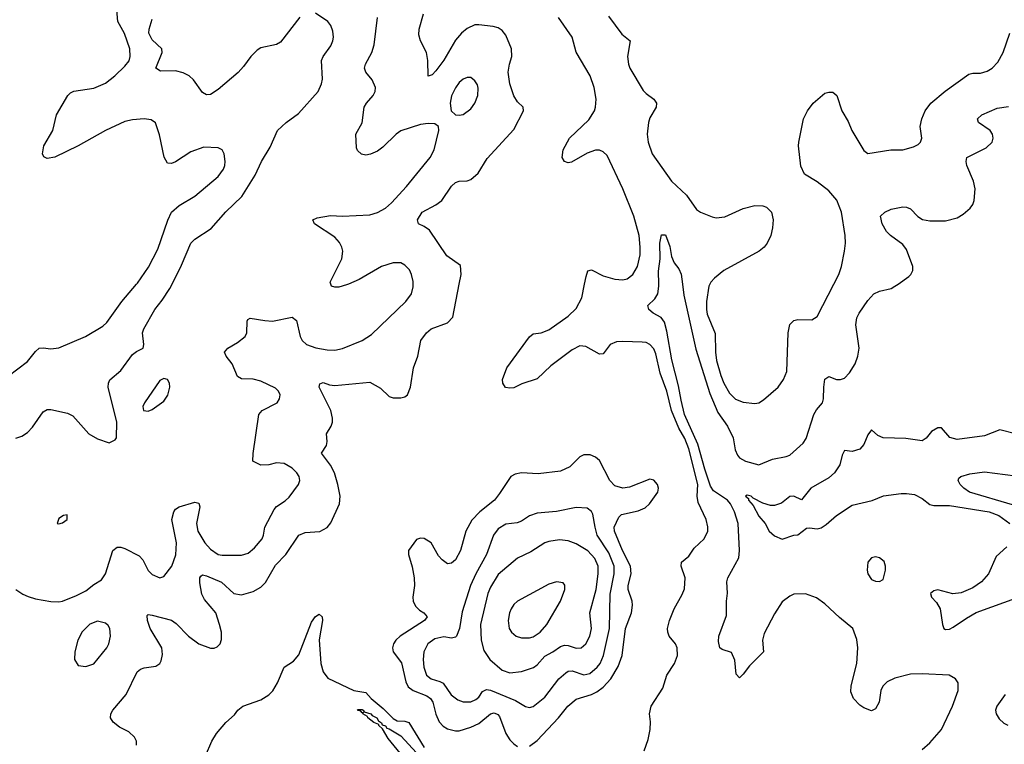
# Model space of a CAD drawing. Header units: inches. Extents: x 1550315 to 1685896, y 510706 to 640504.
# Tile 128 of 256: x 1601809 to 1606872, y 557634 to 561359. Entities that reach past the tile are written whole.
import ezdxf

# ---------------------------------------------------------------- set-up
doc = ezdxf.new("R2010")
doc.units = ezdxf.units.IN
doc.header["$MEASUREMENT"] = 0
doc.layers.add('B6505', color=7, linetype='Continuous')
doc.layers.add('B6506', color=7, linetype='Continuous')

msp = doc.modelspace()

# ---------------------------------------------------------------- linework, layer by layer
at = {"layer": 'B6505', "color": 5}
for points, elevation in [([(1601750, 559526.4), (1601850, 559602.6), (1601890, 559654), (1601910, 559670.3), (1601930, 559672.9), (1601970, 559667.1), (1602010, 559672.4), (1602148.6, 559731.4), (1602237, 559783), (1602256.9, 559803.1), (1602335.3, 559910), (1602409.7, 560000)], 580), ([(1601790, 559207.4), (1601821.3, 559218.7), (1601850, 559237.1), (1601876.1, 559263.9), (1601930, 559344), (1601950, 559355.5), (1601970, 559355.5), (1602055.6, 559335.6), (1602083.1, 559323.1), (1602164.7, 559230), (1602210, 559204.7), (1602270, 559184.7), (1602300.4, 559199.6), (1602308, 559210), (1602308.7, 559290), (1602265.1, 559470), (1602265.6, 559490), (1602272.9, 559507.1), (1602330, 559555.5), (1602390, 559637.6), (1602410, 559653.1), (1602444.5, 559670), (1602447.3, 559690), (1602441.5, 559750), (1602448, 559770), (1602505.1, 559870), (1602542.9, 559917.1), (1602582, 559978), (1602593, 560000)], 560), ([(1601790, 558430.3), (1601825.8, 558405.8), (1601853.8, 558393.8), (1601890, 558382), (1601970, 558368.5), (1602010, 558366.4), (1602029.7, 558370.3), (1602101, 558399), (1602150, 558423), (1602190, 558455.8), (1602230, 558479.5), (1602250, 558510.7), (1602288.8, 558630), (1602310, 558646.7), (1602330, 558647.3), (1602350, 558640.2), (1602423.2, 558603.2), (1602442.9, 558582.9), (1602470, 558528), (1602490, 558506.4), (1602530, 558490.6), (1602550, 558497.3), (1602591.2, 558550), (1602612.2, 558607.8), (1602615, 558670), (1602591, 558790), (1602601.7, 558830), (1602610, 558842.4), (1602630, 558855.6), (1602710, 558879.5), (1602730, 558874), (1602735.1, 558855.1), (1602717.8, 558770), (1602726.2, 558730), (1602761.6, 558670), (1602790, 558638), (1602830, 558610.2), (1602850, 558606.8), (1602950, 558605.8), (1602984, 558616), (1603016.7, 558643.3), (1603055.5, 558690), (1603063.7, 558710), (1603070, 558750.4), (1603118.4, 558841.6), (1603130, 558855.8), (1603174.5, 558885.5), (1603194.8, 558905.2), (1603242.6, 558970), (1603249.8, 558990), (1603246.6, 559010), (1603234, 559030), (1603210, 559053.8), (1603170, 559078.4), (1603130, 559081.8), (1603090, 559070.8), (1603050, 559068.6), (1603008.9, 559088.9), (1603009.8, 559129.8), (1603039.7, 559330), (1603056.2, 559350), (1603132.6, 559390), (1603145.4, 559410), (1603148, 559430), (1603139.7, 559450), (1603124.7, 559464.7), (1603050, 559500.8), (1603010, 559511.7), (1602950, 559513.3), (1602930, 559525.1), (1602902.6, 559590), (1602871.6, 559630), (1602862, 559650), (1602879.3, 559670), (1602930, 559699), (1602968.2, 559730), (1602976.9, 559750), (1602978.4, 559810), (1602982, 559818), (1602994.8, 559825.2), (1603070, 559812.1), (1603109.8, 559810.2), (1603210.3, 559830.3), (1603233.5, 559813.5), (1603251.4, 559730), (1603262, 559710), (1603284.9, 559690), (1603332.8, 559672.8), (1603390, 559661.8), (1603430, 559660.7), (1603470, 559669.2), (1603569.9, 559710.1), (1603619, 559741), (1603795.6, 559910), (1603823.8, 559950), (1603833.4, 559986.6), (1603832.9, 560000)], 540), ([(1602410.6, 557630), (1602409.8, 557650), (1602399.3, 557670), (1602370, 557697.6), (1602322, 557722), (1602290, 557747.8), (1602276.9, 557770), (1602278, 557790), (1602288, 557810), (1602356.8, 557890), (1602412.8, 558007.2), (1602430, 558021.1), (1602450, 558027.6), (1602510, 558034.9), (1602529.4, 558050), (1602536.9, 558063.1), (1602544, 558096), (1602540.3, 558130), (1602479.8, 558230), (1602466, 558270), (1602464.4, 558295.6), (1602470, 558301.6), (1602490, 558297.8), (1602590, 558271.8), (1602614.8, 558254.8), (1602678.2, 558190), (1602730, 558151.2), (1602790, 558129.1), (1602810, 558127.6), (1602825.7, 558134.3), (1602839.7, 558150), (1602847.2, 558172.8), (1602846.6, 558210), (1602837.5, 558250), (1602818.7, 558310), (1602759, 558379.1), (1602745.4, 558405.4), (1602735.5, 558464.5), (1602735.4, 558490), (1602740.7, 558499.3), (1602750, 558505.7), (1602770, 558500.2), (1602847.4, 558467.4), (1602910, 558409.3), (1602950, 558403), (1603010, 558420.2), (1603050, 558442.2), (1603074.1, 558465.9), (1603125.5, 558554.5), (1603177.1, 558610), (1603244, 558710), (1603277, 558723), (1603352.1, 558727.9), (1603390, 558749.2), (1603410, 558772.9), (1603453.6, 558870), (1603456.8, 558910), (1603445.3, 558970), (1603427.7, 559030), (1603408.3, 559068.3), (1603360.9, 559130), (1603386.8, 559170), (1603391, 559191), (1603386.2, 559230), (1603411.6, 559270), (1603418, 559290), (1603418.3, 559310), (1603409.8, 559350), (1603349.7, 559470), (1603352.9, 559487.1), (1603370, 559494), (1603401.8, 559481.8), (1603430, 559479.2), (1603610, 559496.1), (1603664.4, 559464.4), (1603710, 559421.7), (1603730, 559416), (1603770, 559416), (1603790, 559420.3), (1603803.6, 559430), (1603819.1, 559470), (1603835.1, 559570), (1603856.9, 559630), (1603872.4, 559710), (1603901.7, 559750), (1603924.7, 559770), (1604010, 559800.5), (1604037, 559830), (1604070, 560000)], 520), ([(1603499.9, 560000), (1603490, 559995.7), (1603450, 559985), (1603430, 559984.2), (1603412.7, 559990), (1603409.3, 560000)], 540), ([(1605019.8, 557600.2), (1605041.2, 557658.8), (1605052.1, 557710), (1605053.5, 557750), (1605048.7, 557790), (1605056.4, 557830), (1605116.8, 557923.2), (1605137.7, 557990), (1605176.5, 558050), (1605191.7, 558090), (1605190.9, 558130), (1605180.9, 558150), (1605149.8, 558190), (1605141.8, 558210), (1605140.2, 558230), (1605149.9, 558270), (1605175.3, 558330), (1605216.2, 558403.8), (1605227.3, 558432.7), (1605231.8, 558490), (1605210.9, 558550), (1605212.8, 558570), (1605250, 558600.8), (1605277.7, 558642.3), (1605329.8, 558690), (1605347.9, 558730), (1605348.6, 558751.4), (1605338.9, 558790), (1605297.7, 558877.7), (1605293.5, 558910), (1605296.5, 558970), (1605250, 559153.6), (1605230, 559205.6), (1605199.4, 559259.4), (1605161.7, 559350), (1605137.5, 559450), (1605102.8, 559542.8), (1605080.7, 559640.7), (1605070, 559667.1), (1605050, 559689.8), (1605030, 559699.4), (1605010, 559701), (1604910, 559705.2), (1604877.5, 559702.5), (1604845.3, 559690), (1604810, 559642), (1604790, 559639.7), (1604719.7, 559679.7), (1604690, 559683), (1604650, 559662.3), (1604540.8, 559579.2), (1604470, 559513), (1604392, 559488), (1604350, 559467.1), (1604330, 559464.2), (1604308.2, 559468.2), (1604294.5, 559490), (1604291.8, 559510), (1604314.7, 559570), (1604430, 559728.4), (1604450, 559744.4), (1604490, 559749.1), (1604530, 559765.2), (1604630, 559835.1), (1604670, 559874), (1604700.6, 559930), (1604714, 560000)], 480), ([(1606450, 557607.1), (1606490, 557641.3), (1606549.8, 557710), (1606605.7, 557830), (1606635.8, 557910), (1606634.3, 557950), (1606622, 557970), (1606588, 557990), (1606450, 557997.1), (1606390, 557993.8), (1606310, 557974.4), (1606270, 557956), (1606247.2, 557932.8), (1606237.7, 557910), (1606228.7, 557851.3), (1606210, 557817.2), (1606190, 557806.6), (1606150, 557820.7), (1606130, 557834.5), (1606096.2, 557870), (1606083.3, 557903.3), (1606085.6, 557934.4), (1606113.2, 558050), (1606119, 558130), (1606113.6, 558173.6), (1606094, 558230), (1606025.1, 558285.1), (1605950, 558357), (1605906.6, 558386.6), (1605850, 558407.8), (1605790, 558405.6), (1605770, 558396.4), (1605730, 558367.1), (1605690, 558304.4), (1605637.1, 558202.9), (1605629.3, 558170), (1605634.6, 558110), (1605562.1, 558037.9), (1605530, 557994), (1605510, 557976), (1605494, 557994), (1605487.3, 558067.3), (1605470, 558106), (1605421.2, 558121.2), (1605409.6, 558129.6), (1605403.1, 558163.1), (1605405.1, 558190), (1605443.3, 558296.7), (1605443.5, 558370), (1605448.7, 558411.3), (1605446, 558470), (1605449.8, 558490), (1605507.3, 558592.8), (1605509.8, 558630), (1605504.5, 558770), (1605484.1, 558830), (1605464.7, 558870), (1605448.1, 558890), (1605376.5, 558936.5), (1605361.7, 558961.7), (1605331.7, 559048.3), (1605296.9, 559176.9), (1605228.4, 559330), (1605210, 559403.5), (1605197.7, 559477.7), (1605162.5, 559610), (1605137.5, 559757.5), (1605124.8, 559804.8), (1605107.9, 559827.9), (1605066.6, 559850), (1605045.1, 559870), (1605039.5, 559890), (1605076.1, 559923.9), (1605091.5, 559950), (1605095.6, 559990), (1605095.4, 560000)], 460), ([(1605217.3, 560000), (1605223.8, 559943.8), (1605285.3, 559665.3), (1605357.9, 559437.9), (1605399.8, 559339.8), (1605448.4, 559270), (1605478.2, 559210), (1605488.5, 559148.5), (1605500.2, 559120.2), (1605510, 559107.2), (1605540.7, 559090), (1605610, 559070.4), (1605679.5, 559100.5), (1605750, 559112.8), (1605770, 559120.9), (1605837.3, 559182.7), (1605853.5, 559206.5), (1605892.5, 559330), (1605906, 559354), (1605937.2, 559390), (1605943.1, 559410), (1605943.5, 559470), (1605950, 559511.3), (1605970, 559524.9), (1606010, 559510.3), (1606030, 559510.3), (1606050, 559517), (1606076.9, 559543.1), (1606104.8, 559590), (1606118.9, 559630), (1606125.7, 559670), (1606108.6, 559791.4), (1606113.7, 559826.3), (1606125.6, 559850), (1606170, 559915.5), (1606202, 559950), (1606230, 559963.1), (1606290, 559977), (1606310, 559988.7), (1606325.8, 560000)], 460), ([(1605358.4, 560000), (1605353.2, 559990), (1605340.2, 559910), (1605340.1, 559870), (1605345, 559845), (1605385.9, 559745.9), (1605386.7, 559650), (1605393.2, 559606.8), (1605413.9, 559530), (1605430.1, 559490.1), (1605458.6, 559438.6), (1605490, 559409.2), (1605530, 559392.3), (1605590, 559385.5), (1605610, 559390.3), (1605634.6, 559405.4), (1605709.8, 559470.2), (1605737.6, 559510), (1605753.7, 559550), (1605760.2, 559750), (1605770, 559792.2), (1605790, 559812.9), (1605810, 559817.7), (1605883.3, 559816.7), (1605910, 559833), (1605996, 560000)], 480), ([(1606930.2, 559230.2), (1606850, 559250.2), (1606770, 559219.1), (1606630, 559201.5), (1606591.4, 559211.4), (1606550, 559261.3), (1606530, 559261.7), (1606498, 559242), (1606470, 559208.4), (1606450, 559194.4), (1606365.7, 559205.7), (1606250, 559210.3), (1606221.6, 559221.6), (1606190, 559251), (1606170, 559224.7), (1606150, 559174.8), (1606130, 559150.8), (1606090, 559139.3), (1606050, 559144), (1606038.8, 559121.2), (1606027.2, 559070), (1605999.3, 559030), (1605970, 559004.1), (1605877.3, 558950), (1605830, 558890.7), (1605790, 558910.4), (1605770, 558908), (1605726.6, 558873.4), (1605690, 558861.7), (1605670, 558862.3), (1605630, 558874.3), (1605580.2, 558900.2), (1605570, 558910.2), (1605550, 558914.9), (1605540.9, 558910), (1605557.2, 558897.2), (1605557.6, 558890), (1605581.6, 558861.6), (1605610, 558806.6), (1605642.7, 558770), (1605663.5, 558730), (1605690, 558706.4), (1605730, 558688.3), (1605790, 558709.7), (1605810, 558711.6), (1605855.3, 558744.7), (1605870, 558747.2), (1605910, 558741.9), (1605930, 558747.7), (1605956.6, 558763.4), (1606008.9, 558811.1), (1606090, 558862.8), (1606192.2, 558887.8), (1606251.9, 558911.9), (1606342.7, 558922.7), (1606370, 558923.8), (1606410, 558917.5), (1606450, 558898.3), (1606490, 558867.3), (1606510, 558861.5), (1606590, 558861), (1606794.3, 558830), (1606844.2, 558810), (1606899.8, 558770)], 440), ([(1604430, 557624.7), (1604470, 557654.2), (1604580.7, 557770), (1604627.8, 557830), (1604670, 557865.4), (1604750, 557889.5), (1604776.9, 557903.1), (1604810, 557928.1), (1604848.7, 557971.3), (1604886.2, 558033.8), (1604907.1, 558090), (1604924.9, 558230), (1604954.5, 558310), (1604960.4, 558350), (1604958.3, 558370), (1604937.7, 558430), (1604938, 558450), (1604953.8, 558510), (1604950.9, 558550), (1604908.8, 558630), (1604867.8, 558730), (1604866.7, 558750), (1604890, 558802.3), (1604904.3, 558815.7), (1604990, 558834.3), (1605026.3, 558850), (1605048.6, 558870), (1605090.7, 558930), (1605093.5, 558950), (1605089.6, 558970), (1605070, 558992), (1605050, 558997), (1604944.7, 558955.3), (1604910, 558950.8), (1604870, 558963.1), (1604843.1, 558990), (1604790, 559092.8), (1604770, 559109.7), (1604742.9, 559122.9), (1604710, 559122.9), (1604690, 559111.8), (1604639, 559061), (1604590, 559037.7), (1604475.6, 559024.4), (1604390, 559029.9), (1604356.9, 559023.1), (1604334.4, 559010), (1604277.2, 558922.9), (1604250.2, 558890), (1604174.7, 558830), (1604134.1, 558785.9), (1604104.2, 558730), (1604076.1, 558630), (1604050, 558582.9), (1604030, 558564.5), (1604010, 558562), (1603981.7, 558581.7), (1603962.9, 558602.9), (1603924.5, 558670), (1603890, 558692.4), (1603870, 558693.7), (1603850, 558687.3), (1603808.8, 558630), (1603808.7, 558610), (1603827.1, 558547.1), (1603838, 558490), (1603838.8, 558450), (1603830.2, 558390), (1603832.3, 558370), (1603844.1, 558344.1), (1603864.4, 558324.4), (1603887.9, 558310), (1603904, 558290), (1603891.3, 558270), (1603766.3, 558190), (1603744, 558170), (1603731.4, 558150), (1603726.7, 558130), (1603730.2, 558110), (1603773, 558053), (1603795.2, 557955.2), (1603807.1, 557930), (1603833, 557910), (1603902.4, 557882.4), (1603921.8, 557870), (1603933.4, 557850), (1603949.3, 557789.3), (1603966.5, 557750), (1603987.1, 557727.1), (1604010, 557713.8), (1604050, 557703.3), (1604070, 557703.6), (1604130, 557722.6), (1604170, 557740.9), (1604230, 557790.7), (1604250, 557795.4), (1604267.3, 557787.3), (1604276.6, 557776.6), (1604310, 557690.3), (1604330, 557657.3), (1604350, 557636.2), (1604370, 557623.2)], 520), ([(1606914.1, 558865.9), (1606694, 558930), (1606664.7, 558950), (1606646, 558970), (1606635.1, 558990), (1606638, 559002), (1606648, 559010), (1606694.8, 559025.2), (1606770, 559035.3), (1606930, 559014.3)], 420), ([(1606884.7, 558650), (1606830, 558599.5), (1606791.8, 558510), (1606755.3, 558470), (1606710, 558438), (1606650, 558412.1), (1606608.1, 558408.1), (1606530, 558428.2), (1606510, 558423.8), (1606492.3, 558410), (1606498.4, 558390), (1606523.5, 558363.5), (1606543.1, 558330), (1606554.7, 558250), (1606562, 558230), (1606570, 558223.6), (1606590, 558226), (1606610, 558236), (1606677.1, 558282.9), (1606728.1, 558312), (1606950, 558391.5)], 440), ([(1602764.9, 557575.1), (1602797.1, 557650), (1602820.7, 557690), (1602870, 557746.9), (1602913.8, 557786.2), (1602931.3, 557810), (1602956.2, 557830), (1603050, 557862.9), (1603090, 557888.3), (1603110.6, 557909.4), (1603134.9, 557950), (1603169.2, 558030.8), (1603218.2, 558061.8), (1603245.4, 558094.6), (1603310, 558262), (1603330, 558290.4), (1603350, 558303), (1603364.9, 558290), (1603367.2, 558270), (1603349.5, 558170.5), (1603357.7, 558050), (1603370, 558006), (1603393.7, 557973.7), (1603528.3, 557910), (1603590, 557899.8), (1603616.2, 557870), (1603678.2, 557818.2), (1603730, 557766.8), (1603750, 557755.4), (1603790, 557753.7), (1603810, 557745.7), (1603890, 557618.2)], 480), ([(1606877.3, 557890), (1606834.6, 557830), (1606827.1, 557810), (1606830.6, 557790), (1606845.8, 557765.8), (1606870, 557743.2), (1606890, 557732.4)], 440), ([(1603780.7, 557570), (1603704.1, 557664.1), (1603674.2, 557714.2), (1603656, 557730), (1603655.5, 557735.5), (1603630, 557746.6), (1603599.6, 557770), (1603597.1, 557777.1), (1603573.2, 557790), (1603578, 557798), (1603570, 557795.3), (1603564.1, 557804.1), (1603550, 557807.6), (1603546.8, 557813.2), (1603570, 557812.2), (1603576.3, 557810), (1603580.4, 557800.4), (1603615.3, 557790), (1603621.6, 557781.6), (1603646, 557770), (1603654.3, 557754.3), (1603670, 557744), (1603673.7, 557733.7), (1603690, 557728.2), (1603697.5, 557717.5), (1603710, 557714), (1603770, 557677.2), (1603850, 557590.6)], 460)]:
    msp.add_lwpolyline(points, dxfattribs=dict(at, elevation=elevation))
for points, elevation in [([(1602550, 559514.7), (1602530, 559504.5), (1602450.8, 559390), (1602442.8, 559370), (1602446.8, 559350), (1602470, 559346.8), (1602490, 559356), (1602550, 559398.8), (1602571.3, 559428.7), (1602582, 559470), (1602579.5, 559490), (1602568.7, 559510)], 560), ([(1604670, 558850.7), (1604570, 558831.2), (1604470, 558822.5), (1604431.6, 558808.4), (1604390, 558780.4), (1604366.9, 558773.1), (1604310, 558765.8), (1604270, 558741.6), (1604246.5, 558710), (1604209, 558610), (1604154.4, 558510), (1604127.8, 558450), (1604085, 558315), (1604070.9, 558229.1), (1604055.5, 558190), (1604050, 558184.2), (1604030, 558179.2), (1603990, 558186.6), (1603943.9, 558176.1), (1603908, 558150), (1603888.3, 558110), (1603884.8, 558070), (1603887.6, 558030), (1603901.6, 557990), (1603925.3, 557970), (1603970, 557957.7), (1603987.7, 557947.7), (1604027.9, 557887.9), (1604062.6, 557862.6), (1604090, 557853.1), (1604130, 557853.2), (1604155.3, 557864.7), (1604170, 557877.2), (1604190, 557905.2), (1604210, 557915.5), (1604230, 557911.8), (1604358.6, 557858.6), (1604410, 557829.1), (1604430, 557823.6), (1604450, 557829.2), (1604510, 557876.3), (1604581.8, 557970), (1604617.7, 558002.3), (1604630, 558010.8), (1604650, 558012.5), (1604710, 557991.8), (1604741.4, 557998.6), (1604779.5, 558030), (1604793.9, 558050), (1604811.9, 558090), (1604843, 558230), (1604846.4, 558406.4), (1604865.8, 558510), (1604866.7, 558550), (1604838.4, 558618.4), (1604778.9, 558710), (1604767.7, 558750), (1604757.1, 558817.1), (1604750, 558831.2), (1604727.9, 558847.9)], 540), ([(1602053.2, 558813.2), (1602034, 558810), (1602010, 558795.3), (1602002, 558770), (1602010, 558766.8), (1602030, 558772), (1602054, 558790)], 560), ([(1604585.9, 558685.9), (1604530, 558676.8), (1604510, 558669), (1604437, 558623), (1604368.3, 558591.7), (1604270, 558506.6), (1604230, 558442.7), (1604216.6, 558410), (1604178.6, 558250), (1604182.6, 558170), (1604196.8, 558116.8), (1604226.7, 558070), (1604290, 558014.9), (1604330, 558001.6), (1604390, 558008.2), (1604451.2, 558028.8), (1604470, 558042), (1604510, 558087.3), (1604551.4, 558108.6), (1604590, 558136.6), (1604610, 558143.5), (1604630, 558141.6), (1604670, 558127.8), (1604696.9, 558130), (1604720.3, 558150), (1604741.9, 558190), (1604749.9, 558230), (1604740.5, 558310), (1604774.2, 558430), (1604784.3, 558510), (1604784, 558550), (1604767.3, 558590), (1604730, 558629.3), (1604670, 558664.1), (1604630, 558679.8)], 560), ([(1606210, 558597.2), (1606190, 558592.7), (1606170.8, 558570), (1606167.3, 558530), (1606171, 558510), (1606190, 558482), (1606210, 558472), (1606230, 558471.3), (1606250, 558482), (1606260.9, 558530), (1606260.9, 558550), (1606254, 558574), (1606230, 558593.2)], 460), ([(1604570, 558469.5), (1604530, 558458), (1604370, 558369.7), (1604350, 558352.4), (1604335.8, 558330), (1604327.5, 558310), (1604320.7, 558270), (1604326.2, 558230), (1604337.6, 558210), (1604362.6, 558190), (1604390, 558180.8), (1604430, 558181.4), (1604450, 558187), (1604485, 558210), (1604520.3, 558250), (1604591.1, 558370), (1604612, 558430), (1604612.3, 558452.3), (1604604.7, 558464.7)], 580), ([(1602210, 558267), (1602170, 558251.8), (1602130, 558212), (1602108.9, 558170), (1602092.2, 558110), (1602090.6, 558070), (1602110, 558038.8), (1602150, 558033.4), (1602190, 558047.7), (1602256.9, 558130), (1602267.3, 558150), (1602277, 558190), (1602272.7, 558230), (1602264.1, 558244.1), (1602250, 558256)], 540)]:
    msp.add_lwpolyline(points, close=True, dxfattribs=dict(at, elevation=elevation))
at = {"layer": 'B6506', "color": 5}
for points, elevation in [([(1602409.7, 560000), (1602414.4, 560005.6), (1602472.4, 560087.6), (1602520.4, 560179.6), (1602570.5, 560329.5), (1602589.8, 560370), (1602630, 560404.2), (1602710, 560452.8), (1602830, 560552.9), (1602857.2, 560590), (1602864.5, 560610), (1602866.4, 560630), (1602861.1, 560670), (1602851, 560691), (1602830, 560701.3), (1602756, 560704), (1602690, 560679.7), (1602610, 560627.8), (1602590, 560619.6), (1602570, 560622), (1602552.1, 560652.1), (1602527.9, 560767.9), (1602508.2, 560828.2), (1602485.1, 560845.1), (1602450, 560849.7), (1602390, 560844.4), (1602350, 560835.5), (1602250.4, 560790), (1602110, 560710.8), (1601990, 560652.8), (1601950, 560645.1), (1601934.2, 560654.2), (1601927.3, 560670), (1601933.3, 560710), (1601979.5, 560790), (1601998.7, 560870), (1602056.3, 560970), (1602070, 560983.7), (1602088.1, 560991.9), (1602190, 561007.6), (1602250, 561032.9), (1602299.1, 561070), (1602350, 561119.6), (1602371.6, 561148.4), (1602377, 561170), (1602375.4, 561210), (1602347.7, 561287.7), (1602313.3, 561350), (1602305.6, 561450)], 580), ([(1603250, 561371.8), (1603150, 561244.5), (1603130, 561231.8), (1603050, 561215.1), (1603030, 561202.4), (1602997.4, 561170), (1602961.1, 561118.9), (1602932.1, 561087.9), (1602830, 561000.5), (1602790, 560974.7), (1602770, 560973.6), (1602750, 560985.1), (1602703.5, 561050), (1602680.5, 561070), (1602650, 561086.6), (1602610, 561095.7), (1602534.3, 561094.3), (1602509.8, 561109.8), (1602542.7, 561190), (1602539.7, 561210), (1602490, 561256.5), (1602473.7, 561290), (1602474.7, 561310), (1602490, 561362.4)], 560), ([(1602593, 560000), (1602642, 560098), (1602690, 560210.4), (1602710, 560231.8), (1602793.6, 560286.4), (1602870, 560371.8), (1602951, 560450), (1603019.9, 560560.1), (1603053.3, 560630), (1603096.8, 560703.2), (1603135.3, 560790), (1603179.2, 560830), (1603242.6, 560877.4), (1603344.4, 560990), (1603360.9, 561030), (1603365.8, 561054.2), (1603360.7, 561150), (1603369.9, 561170.1), (1603410, 561224.9), (1603420.4, 561250), (1603423.5, 561270), (1603420.4, 561300.4), (1603408.6, 561328.6), (1603393.6, 561350), (1603330, 561393.6)], 560), ([(1603409.3, 560000), (1603406, 560010), (1603465.8, 560130), (1603470.7, 560170), (1603466.6, 560190), (1603453.6, 560213.6), (1603430, 560240.9), (1603326, 560310), (1603317.2, 560330), (1603338.7, 560341.3), (1603407.3, 560352.7), (1603470, 560348.5), (1603610, 560355.5), (1603650, 560367.6), (1603690, 560391.1), (1603722.1, 560417.9), (1603799, 560501), (1603919.8, 560650), (1603940.8, 560690), (1603964.2, 560790), (1603962.7, 560810), (1603944.5, 560824.5), (1603910, 560826.3), (1603870, 560820.4), (1603770, 560788.5), (1603744.6, 560770), (1603676.7, 560703.3), (1603650, 560684.2), (1603612.8, 560667.2), (1603590, 560663.5), (1603567.5, 560667.5), (1603546.5, 560686.5), (1603540.9, 560700.9), (1603537.6, 560770), (1603570.7, 560829.3), (1603580.9, 560910), (1603592.1, 560930), (1603626.9, 560970), (1603637.4, 560990), (1603639.7, 561010), (1603621.3, 561050), (1603589.7, 561090), (1603583.1, 561110), (1603587.3, 561130), (1603619.3, 561190), (1603631.9, 561230), (1603649.9, 561370)], 540), ([(1604070, 560000), (1604079.7, 560050), (1604075.3, 560095.3), (1604005.8, 560145.8), (1603917.4, 560277.4), (1603890, 560296.9), (1603859.3, 560310), (1603855.6, 560330), (1603878.9, 560370), (1603950, 560407.1), (1603979.8, 560430), (1604030, 560503.1), (1604050, 560522.4), (1604070, 560528.5), (1604110, 560530.3), (1604130, 560538.3), (1604167.3, 560570), (1604213.6, 560646.4), (1604350, 560794), (1604399.6, 560890), (1604398, 560910), (1604370, 560936.2), (1604350, 560967.3), (1604329.8, 561030.2), (1604321.7, 561090), (1604327.6, 561130), (1604339.8, 561170), (1604338.5, 561210), (1604310, 561279.7), (1604290, 561304.4), (1604270, 561317.6), (1604244.7, 561324.7), (1604170, 561333), (1604150, 561332.1), (1604110, 561313.4), (1604081.7, 561290), (1604050, 561253.3), (1603990, 561150.9), (1603950, 561096.4), (1603930, 561075.1), (1603909.8, 561069.8), (1603908.2, 561150), (1603901.5, 561190), (1603869.8, 561250), (1603861.3, 561281.3), (1603862.8, 561310), (1603886.4, 561390)], 520), ([(1604714, 560000), (1604721.4, 560038.6), (1604731.5, 560068.5), (1604750, 560074), (1604810, 560043.2), (1604870, 560025.2), (1604910, 560022.3), (1604932.5, 560027.5), (1604962.7, 560050), (1604985.8, 560090), (1604999.6, 560150), (1605000.5, 560190), (1604994.3, 560250), (1604968.1, 560350), (1604911.1, 560490), (1604830, 560661.4), (1604810, 560680.6), (1604790, 560688.5), (1604770, 560689.2), (1604727.3, 560672.7), (1604646.5, 560626.5), (1604630, 560623.5), (1604610, 560629.7), (1604598.3, 560650), (1604603.9, 560690), (1604637.1, 560750), (1604735.5, 560844.5), (1604764.7, 560890), (1604770.8, 560910), (1604773.4, 560950), (1604763, 561010), (1604742.3, 561070), (1604671.6, 561191.6), (1604649.8, 561270), (1604580.2, 561370)], 480), ([(1604836.9, 561376.9), (1604905, 561285), (1604947.7, 561250), (1604934.3, 561170), (1604939.6, 561130), (1604947.2, 561110), (1605016.1, 560996.1), (1605030, 560979.7), (1605070.3, 560950), (1605084, 560930), (1605082.8, 560910), (1605050, 560854), (1605042.1, 560830), (1605035.9, 560770), (1605041.6, 560730), (1605061.2, 560670), (1605160.9, 560530), (1605237.3, 560457.3), (1605290, 560383.1), (1605310, 560369.1), (1605370, 560345.5), (1605390, 560341.2), (1605434.7, 560345.3), (1605530, 560389), (1605590, 560404.4), (1605630, 560402.3), (1605650, 560395.3), (1605674.9, 560370), (1605684, 560330), (1605680.7, 560290), (1605672.4, 560250), (1605653.4, 560210), (1605636.9, 560190), (1605611.5, 560170), (1605430, 560070.6), (1605381.8, 560030), (1605363.5, 560010), (1605358.4, 560000)], 480), ([(1605996, 560000), (1606021.8, 560050), (1606034.6, 560090), (1606050.6, 560170), (1606056, 560210), (1606054.5, 560250), (1606034.5, 560370), (1606011.3, 560431.3), (1605970, 560479.8), (1605910, 560526.2), (1605844.5, 560564.5), (1605826, 560606), (1605813.7, 560710), (1605815.4, 560730), (1605840.4, 560850), (1605859.6, 560890), (1605890, 560930.6), (1605950, 560981), (1605970, 560986.8), (1605990, 560986), (1606010.4, 560970.4), (1606037.4, 560890), (1606070, 560835.5), (1606088.5, 560790), (1606150, 560686), (1606170, 560670.8), (1606289.6, 560690.4), (1606350, 560690.6), (1606405.5, 560705.5), (1606430, 560717.1), (1606440.5, 560730), (1606447.8, 560750), (1606440.4, 560810), (1606448.7, 560850), (1606465.8, 560890), (1606494.6, 560930), (1606567.5, 560992.5), (1606690, 561078.9), (1606710, 561084), (1606750, 561084.8), (1606784.8, 561095.2), (1606810, 561110.2), (1606839.6, 561140.4), (1606866.5, 561190), (1606901, 561290)], 480), ([(1606325.8, 560000), (1606380.6, 560039.4), (1606391.8, 560050), (1606401.6, 560070), (1606401.6, 560090), (1606370, 560177.6), (1606350, 560203.1), (1606286.3, 560250), (1606266.6, 560270), (1606243.6, 560310), (1606236, 560350), (1606257.2, 560370), (1606290, 560386), (1606350, 560397.6), (1606370, 560395.8), (1606390, 560386.4), (1606426.9, 560346.9), (1606451.3, 560331.3), (1606490, 560325.4), (1606570, 560324.7), (1606630, 560340.2), (1606661, 560359), (1606697.4, 560390), (1606710.7, 560409.3), (1606716.8, 560430), (1606723.1, 560490), (1606714, 560530), (1606679.4, 560610), (1606675.8, 560630), (1606680.4, 560650), (1606779.7, 560700.3), (1606809.8, 560730), (1606815, 560750), (1606812.3, 560770), (1606800.3, 560790), (1606738.7, 560830), (1606735.1, 560850), (1606756.2, 560870), (1606835.4, 560904.6), (1606893.7, 560913.7)], 460), ([(1605095.4, 560000), (1605094.2, 560065.8), (1605103.1, 560130), (1605101.1, 560210), (1605110, 560254), (1605130, 560254), (1605153.2, 560193.2), (1605161.4, 560141.4), (1605174.8, 560110), (1605198.3, 560078.3), (1605211.3, 560051.3), (1605217.3, 560000)], 460), ([(1603832.9, 560000), (1603832.5, 560012.5), (1603824.8, 560050), (1603813.2, 560073.2), (1603790, 560096.9), (1603770, 560109.7), (1603730, 560108.5), (1603670.6, 560090), (1603555.7, 560024.3), (1603499.9, 560000)], 540)]:
    msp.add_lwpolyline(points, dxfattribs=dict(at, elevation=elevation))
at = {"layer": 'B6506', "color": 5, "elevation": 540}
msp.add_lwpolyline([(1604130, 561062.7), (1604110, 561062), (1604090, 561053.6), (1604070, 561036.2), (1604050, 561009.3), (1604030, 560968.7), (1604022.4, 560930), (1604027.7, 560890), (1604050, 560870.6), (1604070, 560868.8), (1604090, 560872.2), (1604130, 560901.3), (1604149.7, 560930), (1604165.1, 560970), (1604167.6, 561007.6), (1604163.6, 561023.6), (1604150, 561045.2)], close=True, dxfattribs=at)

doc.saveas('drawing.dxf')
